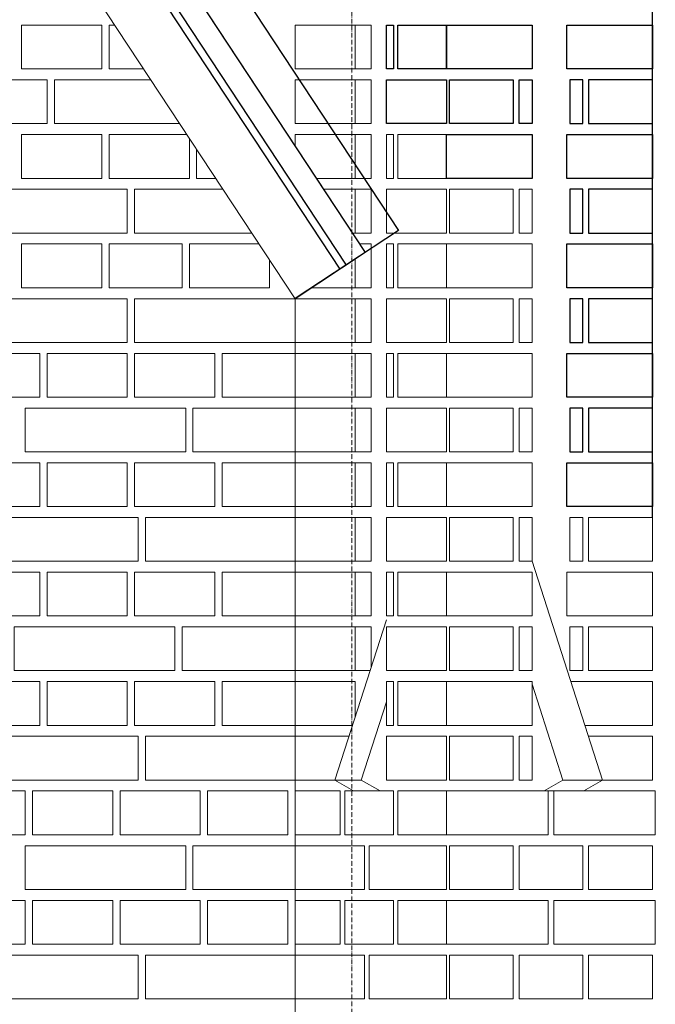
# Model space of a CAD drawing. Header units: millimetres. Extents: x -37887 to 94344, y -69777 to 116976.
# Tile 42 of 205: x 19810 to 20682, y 4512 to 5862. Entities that reach past the tile are written whole.
import ezdxf

# ---------------------------------------------------------------- set-up
doc = ezdxf.new("R2010")
doc.units = ezdxf.units.MM
doc.linetypes.add('Linia siatki', pattern=[19.05, 12.7, -3.175, 0, -3.175])
for name, color, linetype, lineweight in [('01_inwentaryzacja', 8, 'Continuous', 9), ('02_odbudowa', 7, 'Continuous', 30), ('S-GRID', 1, 'Continuous', 9)]:
    doc.layers.add(name, color=color, linetype=linetype, lineweight=lineweight)

msp = doc.modelspace()

# ---------------------------------------------------------------- linework, layer by layer
at = {"layer": '01_inwentaryzacja'}
for p, q in [((20283.9, 5542.7), (18718.9, 7917.4)), ((20187.9, 5479.4), (18622.9, 7854.1)), ((20283.9, 5542.7), (20187.9, 5479.4)), ((20187.9, 5479.4), (20187.9, 469.4)), ((20512.6, 5119.4), (20609.4, 4819.4)), ((20313, 5038.9), (20242.2, 4819.4)), ((20512.6, 4950.7), (20555, 4819.4)), ((20313, 4926.5), (20278.5, 4819.4)), ((20242.2, 4819.4), (20278.5, 4819.4)), ((20242.2, 4819.4), (20268, 4804.4)), ((20278.5, 4819.4), (20304.3, 4804.4)), ((20555, 4819.4), (20529.2, 4804.4)), ((20609.4, 4819.4), (20555, 4819.4)), ((20609.4, 4819.4), (20583.6, 4804.4)), ((20583.6, 4804.4), (20529.2, 4804.4))]:
    msp.add_line(p, q, dxfattribs=at)
for points in [[(19812.9, 5854.4), (19812.9, 5794.4), (19922.9, 5794.4), (19922.9, 5854.4), (19812.9, 5854.4)], [(19932.9, 5854.4), (19932.9, 5794.4), (19980.3, 5794.4)], [(19940.7, 5854.4), (19932.9, 5854.4)], [(20270.3, 5794.4), (20270.3, 5854.4), (20187.9, 5854.4), (20187.9, 5794.4), (20270.3, 5794.4)], [(20292.1, 5794.4), (20270.3, 5794.4), (20270.3, 5854.4), (20292.1, 5854.4), (20292.1, 5794.4)], [(20313, 5794.4), (20322.6, 5794.4), (20322.6, 5854.4), (20313, 5854.4), (20313, 5794.4)], [(20328.7, 5794.4), (20395.4, 5794.4), (20395.4, 5854.4), (20328.7, 5854.4), (20328.7, 5794.4)], [(20512.6, 5794.4), (20395.4, 5794.4), (20395.4, 5854.4), (20512.6, 5854.4), (20512.6, 5794.4)], [(19627.9, 5779.4), (19627.9, 5719.4), (19847.9, 5719.4), (19847.9, 5779.4), (19627.9, 5779.4)], [(19857.9, 5779.4), (19857.9, 5719.4), (20029.7, 5719.4)], [(19990.2, 5779.4), (19857.9, 5779.4)], [(20270.3, 5719.4), (20270.3, 5779.4), (20187.9, 5779.4), (20187.9, 5719.4), (20270.3, 5719.4)], [(20292.1, 5719.4), (20270.3, 5719.4), (20270.3, 5779.4), (20292.1, 5779.4), (20292.1, 5719.4)], [(20395.4, 5719.4), (20395.4, 5779.4), (20313, 5779.4), (20313, 5719.4), (20395.4, 5719.4)], [(20399.4, 5719.4), (20399.4, 5779.4), (20486.8, 5779.4), (20486.8, 5719.4), (20399.4, 5719.4)], [(20494.8, 5719.4), (20494.8, 5779.4), (20512.6, 5779.4), (20512.6, 5719.4), (20494.8, 5719.4)], [(20677.6, 5719.4), (20677.6, 5779.4), (20590.1, 5779.4), (20590.1, 5719.4), (20677.6, 5719.4)], [(19812.9, 5704.4), (19812.9, 5644.4), (19922.9, 5644.4), (19922.9, 5704.4), (19812.9, 5704.4)], [(19932.9, 5704.4), (19932.9, 5644.4), (20042.9, 5644.4), (20042.9, 5699.4)], [(20039.6, 5704.4), (19932.9, 5704.4)], [(20270.3, 5644.4), (20270.3, 5704.4), (20187.9, 5704.4), (20187.9, 5688.4)], [(20292.1, 5644.4), (20270.3, 5644.4), (20270.3, 5704.4), (20292.1, 5704.4), (20292.1, 5644.4)], [(20313, 5644.4), (20322.6, 5644.4), (20322.6, 5704.4), (20313, 5704.4), (20313, 5644.4)], [(20328.7, 5644.4), (20395.4, 5644.4), (20395.4, 5704.4), (20328.7, 5704.4), (20328.7, 5644.4)], [(20512.6, 5644.4), (20395.4, 5644.4), (20395.4, 5704.4), (20512.6, 5704.4), (20512.6, 5644.4)], [(20677.6, 5644.4), (20560.3, 5644.4), (20560.3, 5704.4), (20677.6, 5704.4), (20677.6, 5644.4)], [(20052.9, 5684.3), (20052.9, 5644.4), (20079.1, 5644.4)], [(20216.9, 5644.4), (20270.3, 5644.4)], [(19737.9, 5629.4), (19737.9, 5569.4), (19957.9, 5569.4), (19957.9, 5629.4), (19737.9, 5629.4)], [(19967.9, 5629.4), (19967.9, 5569.4), (20128.6, 5569.4)], [(20089, 5629.4), (19967.9, 5629.4)], [(20270.3, 5569.4), (20270.3, 5629.4), (20226.7, 5629.4)], [(20292.1, 5569.4), (20270.3, 5569.4), (20270.3, 5629.4), (20292.1, 5629.4), (20292.1, 5569.4)], [(20395.4, 5569.4), (20395.4, 5629.4), (20313, 5629.4), (20313, 5569.4), (20395.4, 5569.4)], [(20399.4, 5569.4), (20399.4, 5629.4), (20486.8, 5629.4), (20486.8, 5569.4), (20399.4, 5569.4)], [(20494.8, 5569.4), (20494.8, 5629.4), (20512.6, 5629.4), (20512.6, 5569.4), (20494.8, 5569.4)], [(20582.2, 5569.4), (20582.2, 5629.4), (20564.3, 5629.4), (20564.3, 5569.4), (20582.2, 5569.4)], [(20677.6, 5569.4), (20677.6, 5629.4), (20590.1, 5629.4), (20590.1, 5569.4), (20677.6, 5569.4)], [(20266.3, 5569.4), (20270.3, 5569.4)], [(19812.9, 5554.4), (19812.9, 5494.4), (19922.9, 5494.4), (19922.9, 5554.4), (19812.9, 5554.4)], [(19932.9, 5554.4), (19932.9, 5494.4), (20032.9, 5494.4), (20032.9, 5554.4), (19932.9, 5554.4)], [(20042.9, 5554.4), (20042.9, 5494.4), (20152.9, 5494.4), (20152.9, 5532.5)], [(20138.4, 5554.4), (20042.9, 5554.4)], [(20276.2, 5554.4), (20292.1, 5554.4), (20292.1, 5494.4)], [(20313, 5494.4), (20322.6, 5494.4), (20322.6, 5554.4), (20313, 5554.4), (20313, 5494.4)], [(20328.7, 5494.4), (20395.4, 5494.4), (20395.4, 5554.4), (20328.7, 5554.4), (20328.7, 5494.4)], [(20512.6, 5494.4), (20395.4, 5494.4), (20395.4, 5554.4), (20512.6, 5554.4), (20512.6, 5494.4)], [(20677.6, 5494.4), (20560.3, 5494.4), (20560.3, 5554.4), (20677.6, 5554.4), (20677.6, 5494.4)], [(20270.3, 5494.4), (20270.3, 5533.7)], [(20292.1, 5494.4), (20270.3, 5494.4), (20270.3, 5533.7)], [(20210.6, 5494.4), (20270.3, 5494.4)], [(19737.9, 5479.4), (19737.9, 5419.4), (19957.9, 5419.4), (19957.9, 5479.4), (19737.9, 5479.4)], [(19967.9, 5479.4), (19967.9, 5419.4), (20187.9, 5419.4), (20187.9, 5479.4), (19967.9, 5479.4)], [(20270.3, 5419.4), (20270.3, 5479.4), (20187.9, 5479.4), (20187.9, 5419.4), (20270.3, 5419.4)], [(20292.1, 5419.4), (20270.3, 5419.4), (20270.3, 5479.4), (20292.1, 5479.4), (20292.1, 5419.4)], [(20395.4, 5419.4), (20395.4, 5479.4), (20313, 5479.4), (20313, 5419.4), (20395.4, 5419.4)], [(20399.4, 5419.4), (20399.4, 5479.4), (20486.8, 5479.4), (20486.8, 5419.4), (20399.4, 5419.4)], [(20494.8, 5419.4), (20494.8, 5479.4), (20512.6, 5479.4), (20512.6, 5419.4), (20494.8, 5419.4)], [(20582.2, 5419.4), (20582.2, 5479.4), (20564.3, 5479.4), (20564.3, 5419.4), (20582.2, 5419.4)], [(20677.6, 5419.4), (20677.6, 5479.4), (20590.1, 5479.4), (20590.1, 5419.4), (20677.6, 5419.4)], [(19727.9, 5404.4), (19727.9, 5344.4), (19837.9, 5344.4), (19837.9, 5404.4), (19727.9, 5404.4)], [(19847.9, 5404.4), (19847.9, 5344.4), (19957.9, 5344.4), (19957.9, 5404.4), (19847.9, 5404.4)], [(19967.9, 5404.4), (19967.9, 5344.4), (20077.9, 5344.4), (20077.9, 5404.4), (19967.9, 5404.4)], [(20087.9, 5404.4), (20087.9, 5344.4), (20187.9, 5344.4), (20187.9, 5404.4), (20087.9, 5404.4)], [(20270.3, 5344.4), (20270.3, 5404.4), (20187.9, 5404.4), (20187.9, 5344.4), (20270.3, 5344.4)], [(20292.1, 5344.4), (20270.3, 5344.4), (20270.3, 5404.4), (20292.1, 5404.4), (20292.1, 5344.4)], [(20313, 5344.4), (20322.6, 5344.4), (20322.6, 5404.4), (20313, 5404.4), (20313, 5344.4)], [(20328.7, 5344.4), (20395.4, 5344.4), (20395.4, 5404.4), (20328.7, 5404.4), (20328.7, 5344.4)], [(20512.6, 5344.4), (20395.4, 5344.4), (20395.4, 5404.4), (20512.6, 5404.4), (20512.6, 5344.4)], [(20677.6, 5344.4), (20560.3, 5344.4), (20560.3, 5404.4), (20677.6, 5404.4), (20677.6, 5344.4)], [(19817.9, 5329.4), (19817.9, 5269.4), (20037.9, 5269.4), (20037.9, 5329.4), (19817.9, 5329.4)], [(20047.9, 5329.4), (20047.9, 5269.4), (20187.9, 5269.4), (20187.9, 5329.4), (20047.9, 5329.4)], [(20270.3, 5269.4), (20270.3, 5329.4), (20187.9, 5329.4), (20187.9, 5269.4), (20270.3, 5269.4)], [(20292.1, 5269.4), (20270.3, 5269.4), (20270.3, 5329.4), (20292.1, 5329.4), (20292.1, 5269.4)], [(20395.4, 5269.4), (20395.4, 5329.4), (20313, 5329.4), (20313, 5269.4), (20395.4, 5269.4)], [(20399.4, 5269.4), (20399.4, 5329.4), (20486.8, 5329.4), (20486.8, 5269.4), (20399.4, 5269.4)], [(20494.8, 5269.4), (20494.8, 5329.4), (20512.6, 5329.4), (20512.6, 5269.4), (20494.8, 5269.4)], [(20582.2, 5269.4), (20582.2, 5329.4), (20564.3, 5329.4), (20564.3, 5269.4), (20582.2, 5269.4)], [(20677.6, 5269.4), (20677.6, 5329.4), (20590.1, 5329.4), (20590.1, 5269.4), (20677.6, 5269.4)], [(19727.9, 5254.4), (19727.9, 5194.4), (19837.9, 5194.4), (19837.9, 5254.4), (19727.9, 5254.4)], [(19847.9, 5254.4), (19847.9, 5194.4), (19957.9, 5194.4), (19957.9, 5254.4), (19847.9, 5254.4)], [(19967.9, 5254.4), (19967.9, 5194.4), (20077.9, 5194.4), (20077.9, 5254.4), (19967.9, 5254.4)], [(20087.9, 5254.4), (20087.9, 5194.4), (20187.9, 5194.4), (20187.9, 5254.4), (20087.9, 5254.4)], [(20270.3, 5194.4), (20270.3, 5254.4), (20187.9, 5254.4), (20187.9, 5194.4), (20270.3, 5194.4)], [(20292.1, 5194.4), (20270.3, 5194.4), (20270.3, 5254.4), (20292.1, 5254.4), (20292.1, 5194.4)], [(20313, 5194.4), (20322.6, 5194.4), (20322.6, 5254.4), (20313, 5254.4), (20313, 5194.4)], [(20328.7, 5194.4), (20395.4, 5194.4), (20395.4, 5254.4), (20328.7, 5254.4), (20328.7, 5194.4)], [(20512.6, 5194.4), (20395.4, 5194.4), (20395.4, 5254.4), (20512.6, 5254.4), (20512.6, 5194.4)], [(20677.6, 5194.4), (20560.3, 5194.4), (20560.3, 5254.4), (20677.6, 5254.4), (20677.6, 5194.4)], [(19752.9, 5179.4), (19752.9, 5119.4), (19972.9, 5119.4), (19972.9, 5179.4), (19752.9, 5179.4)], [(19982.9, 5179.4), (19982.9, 5119.4), (20187.9, 5119.4), (20187.9, 5179.4), (19982.9, 5179.4)], [(20270.3, 5119.4), (20270.3, 5179.4), (20187.9, 5179.4), (20187.9, 5119.4), (20270.3, 5119.4)], [(20292.1, 5119.4), (20270.3, 5119.4), (20270.3, 5179.4), (20292.1, 5179.4), (20292.1, 5119.4)], [(20395.4, 5119.4), (20395.4, 5179.4), (20313, 5179.4), (20313, 5119.4), (20395.4, 5119.4)], [(20399.4, 5119.4), (20399.4, 5179.4), (20486.8, 5179.4), (20486.8, 5119.4), (20399.4, 5119.4)], [(20494.8, 5119.4), (20494.8, 5179.4), (20512.6, 5179.4), (20512.6, 5119.4), (20494.8, 5119.4)], [(20582.2, 5119.4), (20582.2, 5179.4), (20564.3, 5179.4), (20564.3, 5119.4), (20582.2, 5119.4)], [(20677.6, 5119.4), (20677.6, 5179.4), (20590.1, 5179.4), (20590.1, 5119.4), (20677.6, 5119.4)], [(19727.9, 5104.4), (19727.9, 5044.4), (19837.9, 5044.4), (19837.9, 5104.4), (19727.9, 5104.4)], [(19847.9, 5104.4), (19847.9, 5044.4), (19957.9, 5044.4), (19957.9, 5104.4), (19847.9, 5104.4)], [(19967.9, 5104.4), (19967.9, 5044.4), (20077.9, 5044.4), (20077.9, 5104.4), (19967.9, 5104.4)], [(20087.9, 5104.4), (20087.9, 5044.4), (20187.9, 5044.4), (20187.9, 5104.4), (20087.9, 5104.4)], [(20270.3, 5044.4), (20270.3, 5104.4), (20187.9, 5104.4), (20187.9, 5044.4), (20270.3, 5044.4)], [(20292.1, 5044.4), (20270.3, 5044.4), (20270.3, 5104.4), (20292.1, 5104.4), (20292.1, 5044.4)], [(20313, 5044.4), (20322.6, 5044.4), (20322.6, 5104.4), (20313, 5104.4), (20313, 5044.4)], [(20328.7, 5044.4), (20395.4, 5044.4), (20395.4, 5104.4), (20328.7, 5104.4), (20328.7, 5044.4)], [(20512.6, 5044.4), (20395.4, 5044.4), (20395.4, 5104.4), (20512.6, 5104.4), (20512.6, 5044.4)], [(20677.6, 5044.4), (20560.3, 5044.4), (20560.3, 5104.4), (20677.6, 5104.4), (20677.6, 5044.4)], [(20022.9, 5029.4), (20022.9, 4969.4), (19802.9, 4969.4), (19802.9, 5029.4), (20022.9, 5029.4)], [(20187.9, 5029.4), (20187.9, 4969.4), (20032.9, 4969.4), (20032.9, 5029.4), (20187.9, 5029.4)], [(20270.3, 4969.4), (20270.3, 5029.4), (20187.9, 5029.4), (20187.9, 4969.4), (20270.3, 4969.4)], [(20290.6, 4969.4), (20270.3, 4969.4), (20270.3, 5029.4), (20292.1, 5029.4), (20292.1, 4974.1)], [(20395.4, 4969.4), (20395.4, 5029.4), (20313, 5029.4), (20313, 4969.4), (20395.4, 4969.4)], [(20399.4, 4969.4), (20399.4, 5029.4), (20486.8, 5029.4), (20486.8, 4969.4), (20399.4, 4969.4)], [(20494.8, 4969.4), (20494.8, 5029.4), (20512.6, 5029.4), (20512.6, 4969.4), (20494.8, 4969.4)], [(20582.2, 4969.4), (20582.2, 5029.4), (20564.3, 5029.4), (20564.3, 4969.4), (20582.2, 4969.4)], [(20677.6, 4969.4), (20677.6, 5029.4), (20590.1, 5029.4), (20590.1, 4969.4), (20677.6, 4969.4)], [(19727.9, 4954.4), (19727.9, 4894.4), (19837.9, 4894.4), (19837.9, 4954.4), (19727.9, 4954.4)], [(19847.9, 4954.4), (19847.9, 4894.4), (19957.9, 4894.4), (19957.9, 4954.4), (19847.9, 4954.4)], [(19967.9, 4954.4), (19967.9, 4894.4), (20077.9, 4894.4), (20077.9, 4954.4), (19967.9, 4954.4)], [(20087.9, 4954.4), (20087.9, 4894.4), (20187.9, 4894.4), (20187.9, 4954.4), (20087.9, 4954.4)], [(20270.3, 4906.4), (20270.3, 4954.4), (20187.9, 4954.4), (20187.9, 4894.4), (20266.4, 4894.4)], [(20313, 4894.4), (20322.6, 4894.4), (20322.6, 4954.4), (20313, 4954.4), (20313, 4894.4)], [(20328.7, 4894.4), (20395.4, 4894.4), (20395.4, 4954.4), (20328.7, 4954.4), (20328.7, 4894.4)], [(20512.6, 4894.4), (20395.4, 4894.4), (20395.4, 4954.4), (20512.6, 4954.4), (20512.6, 4894.4)], [(20565.9, 4954.4), (20677.6, 4954.4), (20677.6, 4894.4)], [(20677.6, 4894.4), (20585.2, 4894.4)], [(19752.9, 4879.4), (19752.9, 4819.4), (19972.9, 4819.4), (19972.9, 4879.4), (19752.9, 4879.4)], [(19982.9, 4879.4), (19982.9, 4819.4), (20187.9, 4819.4), (20187.9, 4879.4), (19982.9, 4879.4)], [(20261.6, 4879.4), (20187.9, 4879.4), (20187.9, 4819.4), (20270.3, 4819.4)], [(20395.4, 4819.4), (20395.4, 4879.4), (20313, 4879.4), (20313, 4819.4), (20395.4, 4819.4)], [(20399.4, 4819.4), (20399.4, 4879.4), (20486.8, 4879.4), (20486.8, 4819.4), (20399.4, 4819.4)], [(20494.8, 4819.4), (20494.8, 4879.4), (20512.6, 4879.4), (20512.6, 4819.4), (20494.8, 4819.4)], [(20590.1, 4879.1), (20590.1, 4879.4), (20677.6, 4879.4), (20677.6, 4819.4), (20590.1, 4819.4)], [(19707.9, 4804.4), (19707.9, 4744.4), (19817.9, 4744.4), (19817.9, 4804.4), (19707.9, 4804.4)], [(19827.9, 4804.4), (19827.9, 4744.4), (19937.9, 4744.4), (19937.9, 4804.4), (19827.9, 4804.4)], [(19947.9, 4804.4), (19947.9, 4744.4), (20057.9, 4744.4), (20057.9, 4804.4), (19947.9, 4804.4)], [(20067.9, 4804.4), (20067.9, 4744.4), (20177.9, 4744.4), (20177.9, 4804.4), (20067.9, 4804.4)], [(20187.9, 4744.4), (20249.8, 4744.4), (20249.8, 4804.4), (20187.9, 4804.4), (20187.9, 4744.4)], [(20255.8, 4744.4), (20322.6, 4744.4), (20322.6, 4804.4), (20255.8, 4804.4), (20255.8, 4744.4)], [(20328.7, 4744.4), (20395.4, 4744.4), (20395.4, 4804.4), (20328.7, 4804.4), (20328.7, 4744.4)], [(20534.5, 4744.4), (20395.4, 4744.4), (20395.4, 4804.4), (20534.5, 4804.4), (20534.5, 4744.4)], [(20681.6, 4744.4), (20542.5, 4744.4), (20542.5, 4804.4), (20681.6, 4804.4), (20681.6, 4744.4)], [(19817.9, 4729.4), (19817.9, 4669.4), (20037.9, 4669.4), (20037.9, 4729.4), (19817.9, 4729.4)], [(20047.9, 4729.4), (20047.9, 4669.4), (20187.9, 4669.4), (20187.9, 4729.4), (20047.9, 4729.4)], [(20283.1, 4669.4), (20283.1, 4729.4), (20187.9, 4729.4), (20187.9, 4669.4), (20283.1, 4669.4)], [(20395.4, 4669.4), (20395.4, 4729.4), (20289.2, 4729.4), (20289.2, 4669.4), (20395.4, 4669.4)], [(20399.4, 4669.4), (20399.4, 4729.4), (20486.8, 4729.4), (20486.8, 4669.4), (20399.4, 4669.4)], [(20494.8, 4669.4), (20494.8, 4729.4), (20582.2, 4729.4), (20582.2, 4669.4), (20494.8, 4669.4)], [(20590.1, 4669.4), (20590.1, 4729.4), (20677.6, 4729.4), (20677.6, 4669.4), (20590.1, 4669.4)], [(19707.9, 4654.4), (19707.9, 4594.4), (19817.9, 4594.4), (19817.9, 4654.4), (19707.9, 4654.4)], [(19827.9, 4654.4), (19827.9, 4594.4), (19937.9, 4594.4), (19937.9, 4654.4), (19827.9, 4654.4)], [(19947.9, 4654.4), (19947.9, 4594.4), (20057.9, 4594.4), (20057.9, 4654.4), (19947.9, 4654.4)], [(20067.9, 4654.4), (20067.9, 4594.4), (20177.9, 4594.4), (20177.9, 4654.4), (20067.9, 4654.4)], [(20187.9, 4594.4), (20249.8, 4594.4), (20249.8, 4654.4), (20187.9, 4654.4), (20187.9, 4594.4)], [(20255.8, 4594.4), (20322.6, 4594.4), (20322.6, 4654.4), (20255.8, 4654.4), (20255.8, 4594.4)], [(20328.7, 4594.4), (20395.4, 4594.4), (20395.4, 4654.4), (20328.7, 4654.4), (20328.7, 4594.4)], [(20534.5, 4594.4), (20395.4, 4594.4), (20395.4, 4654.4), (20534.5, 4654.4), (20534.5, 4594.4)], [(20681.6, 4594.4), (20542.5, 4594.4), (20542.5, 4654.4), (20681.6, 4654.4), (20681.6, 4594.4)], [(19752.9, 4579.4), (19752.9, 4519.4), (19972.9, 4519.4), (19972.9, 4579.4), (19752.9, 4579.4)], [(19982.9, 4579.4), (19982.9, 4519.4), (20187.9, 4519.4), (20187.9, 4579.4), (19982.9, 4579.4)], [(20283.1, 4519.4), (20283.1, 4579.4), (20187.9, 4579.4), (20187.9, 4519.4), (20283.1, 4519.4)], [(20395.4, 4519.4), (20395.4, 4579.4), (20289.2, 4579.4), (20289.2, 4519.4), (20395.4, 4519.4)], [(20399.4, 4519.4), (20399.4, 4579.4), (20486.8, 4579.4), (20486.8, 4519.4), (20399.4, 4519.4)], [(20494.8, 4519.4), (20494.8, 4579.4), (20582.2, 4579.4), (20582.2, 4519.4), (20494.8, 4519.4)], [(20590.1, 4519.4), (20590.1, 4579.4), (20677.6, 4579.4), (20677.6, 4519.4), (20590.1, 4519.4)]]:
    msp.add_lwpolyline(points, dxfattribs=at)
at = {"layer": '02_odbudowa'}
msp.add_line((20677.6, 5179.4), (20677.6, 6234.5), dxfattribs=at)
for points in [[(18622.9, 8162.9), (20329.8, 5573)], [(18622.9, 8063), (20283.8, 5542.7)], [(18622.9, 8006), (20257.7, 5525.4)], [(18622.9, 7987.8), (20249.3, 5519.9)], [(20677.6, 5794.4), (20560.3, 5794.4), (20560.3, 5854.4), (20677.6, 5854.4), (20677.6, 5794.4)], [(20582.2, 5719.4), (20582.2, 5779.4), (20564.3, 5779.4), (20564.3, 5719.4), (20582.2, 5719.4)], [(20677.6, 5719.4), (20677.6, 5779.4), (20590.1, 5779.4), (20590.1, 5719.4), (20677.6, 5719.4)], [(20677.6, 5644.4), (20560.3, 5644.4), (20560.3, 5704.4), (20677.6, 5704.4), (20677.6, 5644.4)], [(20582.2, 5569.4), (20582.2, 5629.4), (20564.3, 5629.4), (20564.3, 5569.4), (20582.2, 5569.4)], [(20677.6, 5569.4), (20677.6, 5629.4), (20590.1, 5629.4), (20590.1, 5569.4), (20677.6, 5569.4)], [(20329.8, 5573), (20187.9, 5479.5)], [(20677.6, 5494.4), (20560.3, 5494.4), (20560.3, 5554.4), (20677.6, 5554.4), (20677.6, 5494.4)], [(20582.2, 5419.4), (20582.2, 5479.4), (20564.3, 5479.4), (20564.3, 5419.4), (20582.2, 5419.4)], [(20677.6, 5419.4), (20677.6, 5479.4), (20590.1, 5479.4), (20590.1, 5419.4), (20677.6, 5419.4)], [(20677.6, 5344.4), (20560.3, 5344.4), (20560.3, 5404.4), (20677.6, 5404.4), (20677.6, 5344.4)], [(20582.2, 5269.4), (20582.2, 5329.4), (20564.3, 5329.4), (20564.3, 5269.4), (20582.2, 5269.4)], [(20677.6, 5269.4), (20677.6, 5329.4), (20590.1, 5329.4), (20590.1, 5269.4), (20677.6, 5269.4)], [(20677.6, 5194.4), (20560.3, 5194.4), (20560.3, 5254.4), (20677.6, 5254.4), (20677.6, 5194.4)]]:
    msp.add_lwpolyline(points, dxfattribs=at)
for points in [[(20313, 5854.4), (20322.6, 5854.4), (20322.6, 5794.4), (20313, 5794.4)], [(20328.7, 5854.4), (20395.4, 5854.4), (20395.4, 5794.4), (20328.7, 5794.4)], [(20395.4, 5854.4), (20512.6, 5854.4), (20512.6, 5794.4), (20395.4, 5794.4)], [(20395.4, 5719.4), (20313, 5719.4), (20313, 5779.4), (20395.4, 5779.4)], [(20486.8, 5719.4), (20399.4, 5719.4), (20399.4, 5779.4), (20486.8, 5779.4)], [(20494.8, 5779.4), (20512.6, 5779.4), (20512.6, 5719.4), (20494.8, 5719.4)], [(20512.6, 5644.4), (20395.4, 5644.4), (20395.4, 5704.4), (20512.6, 5704.4)]]:
    msp.add_lwpolyline(points, close=True, dxfattribs=at)
at = {"layer": 'S-GRID', "linetype": 'Linia siatki', "ltscale": 0.5}
msp.add_line((20265.4, -928.9), (20265.4, 8461), dxfattribs=at)

doc.saveas('drawing.dxf')
